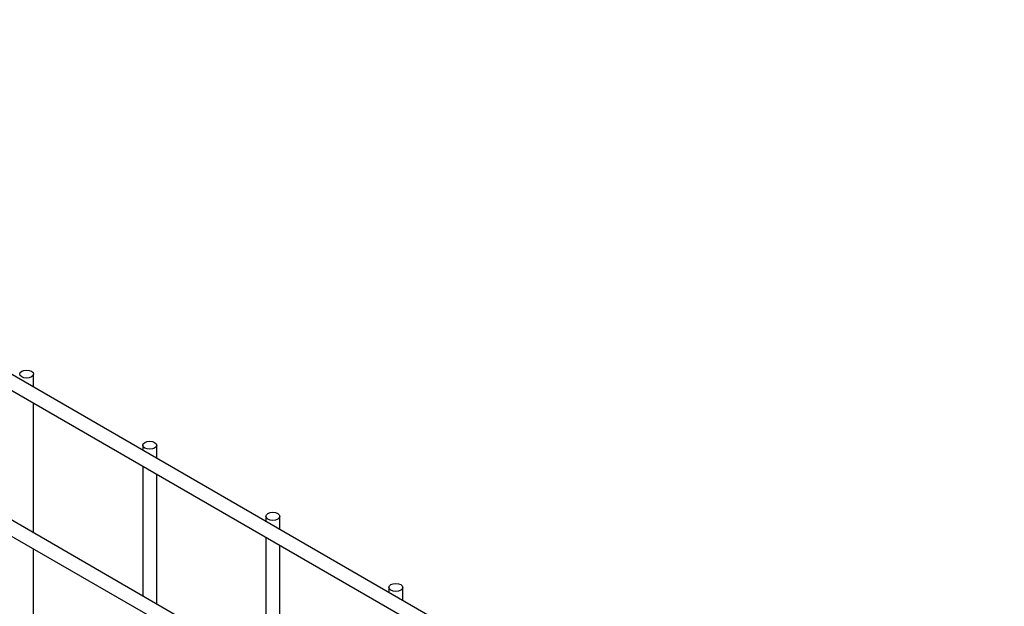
# Model space of a CAD drawing. Header units: inches. Extents: x 0.2 to 10.8, y 0.2 to 8.2.
# Tile 34 of 36: x 9.589 to 10.154, y 7.416 to 7.752. Entities that reach past the tile are written whole.
import ezdxf

# ---------------------------------------------------------------- set-up
doc = ezdxf.new("R2010")
doc.units = ezdxf.units.IN
doc.header["$MEASUREMENT"] = 0

msp = doc.modelspace()

# ---------------------------------------------------------------- linework, layer by layer
for p, q in [((10.57291, 6.97788), (8.52548, 8.15983)), ((8.52148, 8.15291), (10.56891, 6.97095)), ((10.57291, 6.89418), (8.52548, 8.07614)), ((8.52148, 8.06921), (10.56891, 6.88726)), ((9.59662, 7.54148), (9.59662, 7.54896)), ((9.59662, 7.45778), (9.59662, 7.53224)), ((9.65933, 7.50814), (9.65933, 7.50527)), ((9.66733, 7.50065), (9.66733, 7.50814)), ((9.65933, 7.49604), (9.65933, 7.42158)), ((9.66733, 7.41696), (9.66733, 7.49142)), ((9.73005, 7.46732), (9.73005, 7.46445)), ((9.73805, 7.45983), (9.73805, 7.46732)), ((9.73005, 7.45522), (9.73005, 7.38076)), ((9.73805, 7.37614), (9.73805, 7.4506)), ((9.59662, 7.37817), (9.59662, 7.44854)), ((9.80076, 7.4265), (9.80076, 7.42363)), ((9.80876, 7.41901), (9.80876, 7.4265))]:
    msp.add_line(p, q)
at = {"flags": 128}
for points in [[(9.59545, 7.5506), (9.59632, 7.54985), (9.59662, 7.54896), (9.59632, 7.54808), (9.59545, 7.54733), (9.59416, 7.54683), (9.59262, 7.54665), (9.59109, 7.54683), (9.5898, 7.54733), (9.58893, 7.54808), (9.58862, 7.54896), (9.58893, 7.54985), (9.5898, 7.5506), (9.59109, 7.5511), (9.59262, 7.55127), (9.59416, 7.5511), (9.59545, 7.5506)], [(9.66616, 7.50978), (9.66703, 7.50903), (9.66733, 7.50814), (9.66703, 7.50726), (9.66616, 7.50651), (9.66487, 7.50601), (9.66333, 7.50583), (9.6618, 7.50601), (9.66051, 7.50651), (9.65964, 7.50726), (9.65933, 7.50814), (9.65964, 7.50903), (9.66051, 7.50978), (9.6618, 7.51028), (9.66333, 7.51045), (9.66487, 7.51028), (9.66616, 7.50978)], [(9.73687, 7.46896), (9.73774, 7.46821), (9.73805, 7.46732), (9.73774, 7.46644), (9.73687, 7.46569), (9.73558, 7.46519), (9.73405, 7.46501), (9.73251, 7.46519), (9.73122, 7.46569), (9.73035, 7.46644), (9.73005, 7.46732), (9.73035, 7.46821), (9.73122, 7.46896), (9.73251, 7.46946), (9.73405, 7.46963), (9.73558, 7.46946), (9.73687, 7.46896)], [(9.80758, 7.42813), (9.80845, 7.42739), (9.80876, 7.4265), (9.80845, 7.42562), (9.80758, 7.42487), (9.80629, 7.42437), (9.80476, 7.42419), (9.80323, 7.42437), (9.80193, 7.42487), (9.80106, 7.42562), (9.80076, 7.4265), (9.80106, 7.42739), (9.80193, 7.42813), (9.80323, 7.42864), (9.80476, 7.42881), (9.80629, 7.42864), (9.80758, 7.42813)]]:
    msp.add_lwpolyline(points, dxfattribs=at)

doc.saveas('drawing.dxf')
